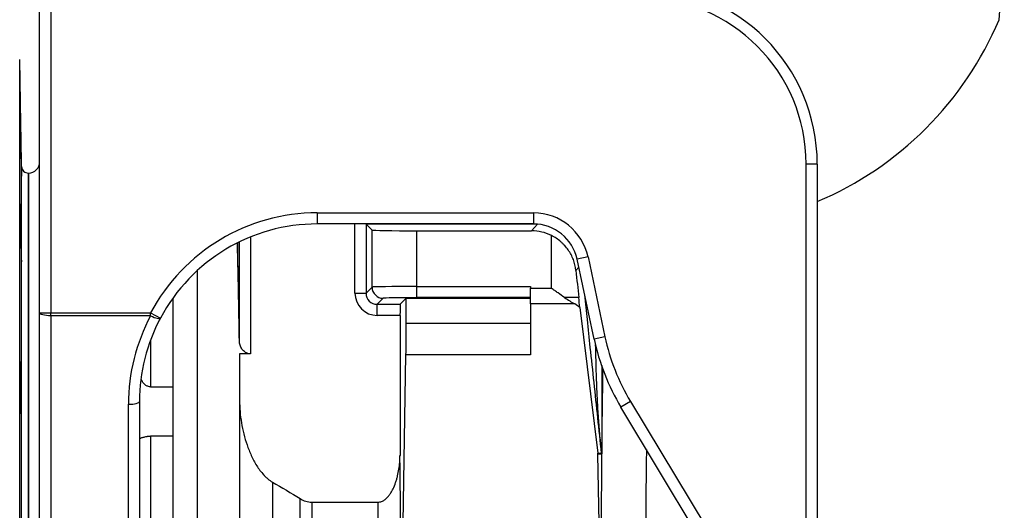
# Model space of a CAD drawing. Header units: millimetres. Extents: x 2703 to 14468, y 2068 to 15413.
# Tile 11 of 19: x 9648 to 11864, y 4264 to 5368. Entities that reach past the tile are written whole.
import ezdxf

# ---------------------------------------------------------------- set-up
doc = ezdxf.new("R2010")
doc.units = ezdxf.units.MM
doc.header["$LTSCALE"] = 5

msp = doc.modelspace()

# ---------------------------------------------------------------- linework, layer by layer
at = {"color": 7, "linetype": 'Continuous', "lineweight": 25}
for p, q in [((11851.8, 5368.3), (11863.5, 5509)), ((9692.6, 4708.6), (9692.6, 5418.3)), ((9717.6, 5418.3), (9717.6, 4708.6)), ((9652.1, 5038), (9647.9, 5278.6)), ((11417.6, 4118.8), (11417.6, 5043.3)), ((11442.6, 5043.3), (11417.6, 5043.3)), ((11442.6, 5043.3), (11442.6, 4118.8)), ((9667.6, 3818.3), (9667.6, 5023.3)), ((9667.6, 5023.3), (9667.6, 2613.3)), ((10317.6, 4933.8), (10804.1, 4933.8)), ((10317.6, 4933.8), (10317.6, 4908.8)), ((10804.1, 4933.8), (10804.1, 4908.8)), ((10804.1, 4908.8), (10317.6, 4908.8)), ((10427.2, 4908.8), (10427.3, 4908.6)), ((10427.3, 4908.6), (10440.9, 4895)), ((10427.3, 4908.6), (10427.3, 4753)), ((10440.9, 4766.6), (10440.9, 4895)), ((10540.9, 4893.3), (10799.8, 4893.3)), ((10540.9, 4893.3), (10540.9, 4767.9)), ((10844.3, 4764), (10844.3, 4882.9)), ((10142.2, 4645.5), (10142.2, 4868.2)), ((10926.8, 4834.4), (10902.4, 4829.2)), ((10926.8, 4834.4), (10964.9, 4655)), ((10940.5, 4649.8), (10902.4, 4829.2)), ((10047.6, 4803.9), (10047.6, 3826)), ((10427.3, 4753), (10440.9, 4766.6)), ((10540.9, 4767.9), (10797.6, 4767.9)), ((10540.9, 4767.9), (10540.9, 4742.9)), ((10797.6, 4767.9), (10797.6, 4764)), ((10797.6, 4764), (10844.3, 4764)), ((10797.6, 4728.7), (10797.6, 4764)), ((9992.6, 4741.9), (9992.6, 3466.2)), ((9992.6, 4741.9), (9992.6, 4542.2)), ((10402.3, 4753), (10427.3, 4753)), ((10465.9, 4741.6), (10452.3, 4728)), ((10517.6, 4741.6), (10504.1, 4728)), ((10517.6, 4741.6), (10797.6, 4741.6)), ((10517.6, 4684.7), (10517.6, 4741.6)), ((10797.6, 4742.9), (10540.9, 4742.9)), ((10452.3, 4728), (10504.1, 4728)), ((10452.3, 4703), (10452.3, 4728)), ((10896.9, 4728.7), (10797.6, 4728.7)), ((10797.6, 4728.7), (10797.6, 4614)), ((10908.4, 4720.5), (10948.6, 4392.9)), ((9692.6, 4708.6), (9717.6, 4708.6)), ((9692.6, 3459.2), (9692.6, 4708.6)), ((9717.6, 4708.6), (9942.6, 4708.6)), ((9717.6, 4702.1), (9717.6, 4708.6)), ((9942.6, 4702.1), (9717.6, 4702.1)), ((9717.6, 4702.1), (9717.6, 3452.7)), ((9942.6, 4708.6), (9964.6, 4696.9)), ((9942.6, 4702.1), (9942.6, 4708.6)), ((10503.7, 4703), (10452.3, 4703)), ((10503.7, 4703), (10503.7, 4388)), ((10797.6, 4684.7), (10517.6, 4684.7)), ((10964.9, 4655), (10940.5, 4649.8)), ((10167.2, 4616.4), (10142.6, 4616.4)), ((10142.6, 4616.4), (10142.6, 3826)), ((10510.5, 4236.4), (10517.1, 4614)), ((10797.6, 4614), (10517.1, 4614)), ((9942.6, 4542.2), (9992.6, 4542.2)), ((9892.6, 3452.7), (9892.6, 4503.1)), ((9917.6, 4509.6), (9917.6, 3571)), ((11022.3, 4509.3), (11000.9, 4496.4)), ((11022.3, 4509.3), (11191.6, 4227.7)), ((11170.1, 4214.8), (11000.9, 4496.4)), ((9942.6, 4431.3), (9942.6, 4118.4)), ((9992.6, 4431.3), (9942.6, 4431.3)), ((9992.6, 4431.3), (9992.6, 4118.4)), ((10948.6, 4392.9), (10957.2, 4393.4)), ((10957.4, 4390.8), (10948.8, 4390.3)), ((10951.5, 4236.4), (10948.8, 4390.3)), ((10216.7, 4327.9), (10216.7, 2722.3)), ((10279.2, 2739.1), (10279.2, 4290.7)), ((10305.1, 4282.8), (10305.1, 2742.5)), ((10305.1, 4282.8), (10454.4, 4282.8))]:
    msp.add_line(p, q, dxfattribs=at)
at = {"color": 8, "linetype": 'Continuous', "lineweight": 25}
for p, q in [((9647.9, 3818.3), (9647.9, 5278.6)), ((9652.1, 3818.3), (9652.1, 5038)), ((10402.3, 4753), (10402.3, 4908.8)), ((10809.8, 4908.6), (10427.3, 4908.6)), ((10799.8, 4893.3), (10813.3, 4908.3)), ((10167.2, 4879.4), (10167.2, 4616.4)), ((10139.1, 4811.8), (10139.1, 4866.7)), ((10906.1, 4811.4), (10899.5, 4804.1)), ((9942.6, 4648.1), (9942.6, 4542.2))]:
    msp.add_line(p, q, dxfattribs=at)
at = {"color": 7, "linetype": 'Continuous', "lineweight": 25, "flags": 128}
for points in [[(9717.6, 4702.1), (9712.7, 4702.3), (9708, 4702.6), (9703.7, 4703.2), (9699.9, 4704), (9696.8, 4705), (9694.5, 4706.1), (9693.1, 4707.3), (9692.6, 4708.6)], [(9942.6, 4702.1), (9946.6, 4700.2), (9950.5, 4698.6), (9954.1, 4697.3), (9957.3, 4696.4), (9960.1, 4695.9), (9962.3, 4695.8), (9963.8, 4696.1), (9964.6, 4696.9)], [(9892.6, 4503.1), (9897.5, 4503.3), (9902.2, 4503.6), (9906.5, 4504.2), (9910.3, 4505), (9913.4, 4506), (9915.7, 4507.1), (9917.1, 4508.4), (9917.6, 4509.6)]]:
    msp.add_lwpolyline(points, dxfattribs=at)
at = {"color": 7, "linetype": 'Continuous', "lineweight": 25}
for centre, radius, start, end in [((11042.6, 5043.3), 400, 0, 90), ((11042.6, 5043.3), 375, 0, 90), ((11142.6, 5668.3), 770, 292.9303, 337.0701), ((9667.1, 5038.3), 15, 181, 272.0879), ((9667.6, 5048.3), 25, 270, 0), ((10804.1, 4808.3), 125.4, 12, 90), ((10804.1, 4808.3), 100.4, 12, 90), ((10465.9, 4766.6), 25, 180.0204, 269.9796), ((11429.1, 4753.7), 474.6, 192, 211), ((11429.1, 4753.7), 499.6, 192, 211), ((10954.3, 4413.7), 3.57, 22.102, 77.9234), ((10932.4, 4390.8), 25, 0.0009, 5.9991), ((10933.2, 4390.7), 24.3, 0.1919, 5.8215)]:
    msp.add_arc(centre, radius, start, end, dxfattribs=at)
for centre, major_axis, ratio, start_param, end_param in [((10317.6, 4508.7), (0, 425.1), 0.999848, 0, 1.08113), ((10317.6, 4508.7), (0, 400.1), 0.999829, 0, 1.08113), ((10540.9, 4895.1), (100, 0), 0.017455, 3.159046, 4.712389), ((10799.8, 4793.3), (-66.9, -74.3), 0.999724, 3.41313, 3.874494), ((10125.6, 3818.3), (0, 1260), 0.017455, 5.620699, 5.694274), ((10125.6, 3818.3), (0, 1260), 0.017455, 5.428576, 5.620699), ((10844.3, 5343), (-100, 951.6), 0.001824, 2.172655, 2.252895), ((10540.9, 4766.6), (100, 0), 0.013091, 1.570796, 3.124139), ((10452.3, 4753), (35.4, 35.4), 0.999695, 2.356347, 3.926839), ((10452.3, 4753), (17.7, 17.7), 0.999087, 2.356347, 3.926839), ((10540.9, 4741.6), (75, 0), 0.017455, 1.570796, 3.124139), ((10844.3, 4741.6), (100, 0), 0.017455, 0.906056, 1.268749), ((10504.1, 4703), (0, 25), 0.017455, 0.017453, 1.570796), ((10317.6, 4503.1), (425, 0), 0.995496, 2.651926, 3.141593), ((10317.6, 4509.6), (400, 0), 0.995224, 2.651926, 3.141593), ((10515.9, 4684.7), (0, 100), 0.017455, 3.926991, 4.712389), ((10486.6, 3818.3), (0, 1130), 0.017455, 3.230204, 5.24081), ((10923.8, 4390.3), (18.4, -17.2), 0.982689, 0.759222, 0.863926), ((10975.4, 3818.3), (0, 1180), 0.017455, 1.064278, 3.056003), ((10436.6, 3818.3), (0, 1080), 0.018263, 3.230204, 5.157001)]:
    msp.add_ellipse(centre, major_axis=major_axis, ratio=ratio, start_param=start_param, end_param=end_param, dxfattribs=at)
at = {"color": 8, "linetype": 'Continuous', "lineweight": 25}
for centre, major_axis, ratio, start_param, end_param in [((10975.4, 3818.3), (0, 1180), 0.017455, 0.865919, 1.040562), ((11075.4, 3818.3), (0, 1080), 0.019071, 1.000494, 3.052981)]:
    msp.add_ellipse(centre, major_axis=major_axis, ratio=ratio, start_param=start_param, end_param=end_param, dxfattribs=at)
at = {"color": 7, "linetype": 'Continuous', "lineweight": 25}
for points, knots in [([(9651.8, 5035.1), (9651.9, 5032.1), (9651.9, 5029.4), (9651.9, 5025.9), (9652, 5024.8), (9652, 5022.8), (9652, 5021.8), (9652, 5019.4), (9652, 5018.2), (9652, 5016.9), (9652, 5016.6), (9652, 5016.2), (9652, 5016.1), (9652, 5016.1), (9652, 5016.5), (9651.9, 5017.7), (9651.9, 5018.3), (9651.9, 5019.5), (9651.8, 5020.9), (9651.8, 5022.7), (9651.7, 5024.7), (9651.7, 5025.8), (9651.6, 5029.4), (9651.6, 5032.1), (9651.5, 5036.6), (9651.4, 5038.1), (9651.4, 5041.5), (9651.3, 5043.2), (9651.2, 5048.5), (9651.2, 5052.2), (9651, 5058.1), (9651, 5060.1), (9650.9, 5064.2), (9650.9, 5066.3), (9650.8, 5072.5), (9650.7, 5076.7), (9650.6, 5085.3), (9650.5, 5089.5), (9650.4, 5095.8), (9650.4, 5097.8), (9650.3, 5101.9), (9650.3, 5103.9), (9650.2, 5109.9), (9650.1, 5113.6), (9650, 5118.9), (9650, 5120.6), (9650, 5123.9), (9650, 5125.5), (9649.9, 5130), (9649.9, 5132.7), (9649.8, 5136.3), (9649.8, 5137.4), (9649.8, 5139.4), (9649.8, 5141.2), (9649.8, 5142.6), (9649.8, 5143.9), (9649.8, 5144.4), (9649.8, 5145.7), (9649.8, 5146.1), (9649.8, 5146.1), (9649.8, 5146), (9649.8, 5145.6), (9649.8, 5145.2), (9649.9, 5144), (9649.9, 5142.8), (9650, 5140.3), (9650, 5139.4), (9650, 5137.4), (9650, 5136.3), (9650.1, 5132.8), (9650.2, 5130.1), (9650.3, 5125.6), (9650.3, 5124), (9650.4, 5120.7), (9650.4, 5117.3), (9650.5, 5113.7), (9650.6, 5109.9), (9650.6, 5108), (9650.7, 5102.1), (9650.8, 5098), (9650.9, 5089.7), (9651, 5085.4), (9651.2, 5076.9), (9651.2, 5072.7), (9651.3, 5066.4), (9651.4, 5064.3), (9651.4, 5060.2), (9651.5, 5056.2), (9651.6, 5052.4), (9651.6, 5048.7), (9651.6, 5046.8), (9651.7, 5041.5), (9651.8, 5038.2), (9651.8, 5035.1)], [0, 0, 0, 0, 0.03125, 0.03125, 0.046875, 0.046875, 0.0625, 0.0625, 0.09375, 0.09375, 0.109375, 0.109375, 0.125, 0.125, 0.15625, 0.15625, 0.171875, 0.171875, 0.1875, 0.203125, 0.203125, 0.21875, 0.21875, 0.25, 0.25, 0.265625, 0.265625, 0.28125, 0.28125, 0.3125, 0.3125, 0.328125, 0.328125, 0.34375, 0.34375, 0.375, 0.375, 0.40625, 0.40625, 0.421875, 0.421875, 0.4375, 0.4375, 0.46875, 0.46875, 0.484375, 0.484375, 0.5, 0.5, 0.53125, 0.53125, 0.546875, 0.546875, 0.5625, 0.578125, 0.578125, 0.59375, 0.59375, 0.625, 0.625, 0.640625, 0.640625, 0.65625, 0.65625, 0.6875, 0.6875, 0.703125, 0.703125, 0.71875, 0.71875, 0.75, 0.75, 0.765625, 0.765625, 0.78125, 0.796875, 0.796875, 0.8125, 0.8125, 0.84375, 0.84375, 0.875, 0.875, 0.90625, 0.90625, 0.921875, 0.921875, 0.9375, 0.953125, 0.953125, 0.96875, 0.96875, 1, 1, 1, 1]), ([(9652, 4842.9), (9652, 4839.8), (9652, 4837.1), (9652, 4833.6), (9652, 4832.5), (9652, 4830.5), (9652, 4829.6), (9652, 4827.1), (9652, 4825.9), (9651.9, 4824.7), (9651.9, 4824.4), (9651.9, 4823.9), (9651.8, 4823.8), (9651.8, 4823.8), (9651.7, 4824.2), (9651.6, 4825.5), (9651.6, 4826), (9651.6, 4827.2), (9651.5, 4828.7), (9651.4, 4830.5), (9651.4, 4832.5), (9651.3, 4833.6), (9651.2, 4837.2), (9651.2, 4839.8), (9651, 4844.3), (9651, 4845.9), (9650.9, 4849.2), (9650.9, 4850.9), (9650.8, 4856.2), (9650.7, 4860), (9650.6, 4865.9), (9650.6, 4867.9), (9650.5, 4872), (9650.5, 4874), (9650.4, 4880.3), (9650.3, 4884.5), (9650.2, 4893.1), (9650.1, 4897.3), (9650, 4903.5), (9650, 4905.6), (9650, 4909.7), (9650, 4911.7), (9649.9, 4917.6), (9649.9, 4921.4), (9649.8, 4926.7), (9649.8, 4928.4), (9649.8, 4931.7), (9649.8, 4933.3), (9649.8, 4937.8), (9649.8, 4940.5), (9649.8, 4944), (9649.8, 4945.1), (9649.8, 4947.1), (9649.8, 4949), (9649.8, 4950.4), (9649.8, 4951.6), (9649.8, 4952.2), (9649.9, 4953.4), (9649.9, 4953.8), (9650, 4953.8), (9650, 4953.7), (9650, 4953.3), (9650, 4953), (9650.1, 4951.8), (9650.2, 4950.5), (9650.3, 4948.1), (9650.3, 4947.2), (9650.4, 4945.2), (9650.4, 4944.1), (9650.5, 4940.5), (9650.6, 4937.9), (9650.7, 4933.3), (9650.7, 4931.7), (9650.8, 4928.5), (9650.9, 4925.1), (9650.9, 4921.4), (9651, 4917.7), (9651, 4915.7), (9651.2, 4909.8), (9651.2, 4905.8), (9651.4, 4897.4), (9651.4, 4893.1), (9651.6, 4884.6), (9651.6, 4880.4), (9651.7, 4874.1), (9651.7, 4872.1), (9651.8, 4868), (9651.8, 4864), (9651.9, 4860.2), (9651.9, 4856.4), (9651.9, 4854.6), (9652, 4849.2), (9652, 4845.9), (9652, 4842.9)], [0, 0, 0, 0, 0.03125, 0.03125, 0.046875, 0.046875, 0.0625, 0.0625, 0.09375, 0.09375, 0.109375, 0.109375, 0.125, 0.125, 0.15625, 0.15625, 0.171875, 0.171875, 0.1875, 0.203125, 0.203125, 0.21875, 0.21875, 0.25, 0.25, 0.265625, 0.265625, 0.28125, 0.28125, 0.3125, 0.3125, 0.328125, 0.328125, 0.34375, 0.34375, 0.375, 0.375, 0.40625, 0.40625, 0.421875, 0.421875, 0.4375, 0.4375, 0.46875, 0.46875, 0.484375, 0.484375, 0.5, 0.5, 0.53125, 0.53125, 0.546875, 0.546875, 0.5625, 0.578125, 0.578125, 0.59375, 0.59375, 0.625, 0.625, 0.640625, 0.640625, 0.65625, 0.65625, 0.6875, 0.6875, 0.703125, 0.703125, 0.71875, 0.71875, 0.75, 0.75, 0.765625, 0.765625, 0.78125, 0.796875, 0.796875, 0.8125, 0.8125, 0.84375, 0.84375, 0.875, 0.875, 0.90625, 0.90625, 0.921875, 0.921875, 0.9375, 0.953125, 0.953125, 0.96875, 0.96875, 1, 1, 1, 1]), ([(10899.5, 4804.1), (10898.6, 4812.6), (10896.7, 4820.7), (10892.3, 4832.3), (10890.5, 4836.2), (10886.7, 4843.5), (10884.5, 4847), (10879.8, 4853.7), (10877.2, 4857), (10873, 4861.6), (10871.5, 4863.1), (10868.6, 4866.1), (10867, 4867.5), (10862.3, 4871.6), (10858.9, 4874.1), (10851.9, 4878.8), (10848.2, 4880.9), (10844.3, 4882.9)], [0, 0, 0, 0, 0.25, 0.25, 0.375, 0.375, 0.5, 0.5, 0.625, 0.625, 0.6875, 0.6875, 0.75, 0.75, 0.875, 0.875, 1, 1, 1, 1]), ([(10874.1, 4743.2), (10869.2, 4746.6), (10864.2, 4750), (10856.8, 4755.2), (10854.3, 4757), (10850.6, 4759.6), (10849.3, 4760.5), (10846.8, 4762.2), (10845.6, 4763.1), (10844.3, 4764)], [0, 0, 0, 0, 0.5, 0.5, 0.75, 0.75, 0.875, 0.875, 1, 1, 1, 1]), ([(10874.1, 4743.2), (10878, 4740.7), (10881.9, 4738.1), (10889.4, 4733.2), (10893.2, 4730.9), (10896.9, 4728.7)], [0, 0, 0, 0, 0.5, 0.5, 1, 1, 1, 1]), ([(10167.2, 4616.4), (10165.1, 4616.4), (10163, 4616.7), (10159.1, 4617.9), (10157.3, 4618.8), (10154.1, 4620.8), (10152.7, 4622), (10150.1, 4624.5), (10149, 4625.9), (10147, 4628.7), (10146.2, 4630.1), (10144.7, 4633.1), (10144.1, 4634.6), (10142.7, 4639.2), (10142.2, 4642.4), (10142.2, 4645.5)], [0, 0, 0, 0, 0.125, 0.125, 0.25, 0.25, 0.375, 0.375, 0.5, 0.5, 0.625, 0.625, 0.75, 0.75, 1, 1, 1, 1]), ([(9652, 4487.6), (9652, 4484.6), (9652, 4481.9), (9651.9, 4478.4), (9651.9, 4477.3), (9651.9, 4475.3), (9651.8, 4474.4), (9651.8, 4471.9), (9651.7, 4470.7), (9651.6, 4469.4), (9651.6, 4469.1), (9651.6, 4468.7), (9651.5, 4468.6), (9651.4, 4468.6), (9651.4, 4469), (9651.3, 4470.3), (9651.2, 4470.8), (9651.2, 4472), (9651.1, 4473.5), (9651, 4475.3), (9650.9, 4477.3), (9650.9, 4478.4), (9650.8, 4481.9), (9650.7, 4484.6), (9650.6, 4489.1), (9650.6, 4490.7), (9650.5, 4494), (9650.5, 4495.7), (9650.4, 4501), (9650.3, 4504.8), (9650.2, 4510.7), (9650.2, 4512.7), (9650.1, 4516.8), (9650.1, 4518.8), (9650, 4525.1), (9650, 4529.3), (9649.9, 4537.9), (9649.9, 4542.1), (9649.8, 4548.3), (9649.8, 4550.4), (9649.8, 4554.5), (9649.8, 4556.5), (9649.8, 4562.4), (9649.8, 4566.1), (9649.8, 4571.4), (9649.8, 4573.2), (9649.8, 4576.5), (9649.8, 4578.1), (9649.8, 4582.6), (9649.8, 4585.2), (9649.8, 4588.8), (9649.9, 4589.9), (9649.9, 4591.9), (9649.9, 4593.7), (9650, 4595.2), (9650, 4596.4), (9650, 4596.9), (9650.1, 4598.2), (9650.2, 4598.6), (9650.3, 4598.6), (9650.3, 4598.5), (9650.4, 4598.1), (9650.4, 4597.8), (9650.5, 4596.5), (9650.6, 4595.3), (9650.7, 4592.9), (9650.7, 4592), (9650.8, 4589.9), (9650.8, 4588.8), (9650.9, 4585.3), (9651, 4582.6), (9651.1, 4578.1), (9651.2, 4576.5), (9651.2, 4573.2), (9651.3, 4569.8), (9651.4, 4566.2), (9651.4, 4562.4), (9651.5, 4560.5), (9651.6, 4554.6), (9651.6, 4550.5), (9651.7, 4542.2), (9651.8, 4537.9), (9651.9, 4529.4), (9651.9, 4525.2), (9651.9, 4518.9), (9652, 4516.8), (9652, 4512.7), (9652, 4508.8), (9652, 4504.9), (9652, 4501.2), (9652, 4499.3), (9652, 4494), (9652, 4490.7), (9652, 4487.6)], [0, 0, 0, 0, 0.03125, 0.03125, 0.046875, 0.046875, 0.0625, 0.0625, 0.09375, 0.09375, 0.109375, 0.109375, 0.125, 0.125, 0.15625, 0.15625, 0.171875, 0.171875, 0.1875, 0.203125, 0.203125, 0.21875, 0.21875, 0.25, 0.25, 0.265625, 0.265625, 0.28125, 0.28125, 0.3125, 0.3125, 0.328125, 0.328125, 0.34375, 0.34375, 0.375, 0.375, 0.40625, 0.40625, 0.421875, 0.421875, 0.4375, 0.4375, 0.46875, 0.46875, 0.484375, 0.484375, 0.5, 0.5, 0.53125, 0.53125, 0.546875, 0.546875, 0.5625, 0.578125, 0.578125, 0.59375, 0.59375, 0.625, 0.625, 0.640625, 0.640625, 0.65625, 0.65625, 0.6875, 0.6875, 0.703125, 0.703125, 0.71875, 0.71875, 0.75, 0.75, 0.765625, 0.765625, 0.78125, 0.796875, 0.796875, 0.8125, 0.8125, 0.84375, 0.84375, 0.875, 0.875, 0.90625, 0.90625, 0.921875, 0.921875, 0.9375, 0.953125, 0.953125, 0.96875, 0.96875, 1, 1, 1, 1]), ([(9942.6, 4542.2), (9941, 4542.3), (9937.2, 4542.7), (9931, 4545.9), (9925, 4551.5), (9922.5, 4556.9), (9921.3, 4559.4)], [0, 0, 0, 0, 0.170055, 0.386546, 0.706073, 1, 1, 1, 1]), ([(10142.6, 4512.2), (10142.6, 4503.6), (10143, 4495.1), (10144.4, 4478), (10145.5, 4469.6), (10148.3, 4452.8), (10150, 4444.5), (10154.1, 4427.9), (10156.6, 4419.7), (10162.2, 4403.4), (10165.4, 4395.4), (10170.8, 4383.7), (10172.7, 4379.8), (10176.8, 4372.3), (10179, 4368.5), (10183.6, 4361.2), (10186, 4357.7), (10191.2, 4350.8), (10193.9, 4347.5), (10198.2, 4342.8), (10199.8, 4341.2), (10202.9, 4338.2), (10204.5, 4336.8), (10209.5, 4332.6), (10213, 4330.1), (10216.7, 4327.9)], [0, 0, 0, 0, 0.125, 0.125, 0.25, 0.25, 0.375, 0.375, 0.5, 0.5, 0.625, 0.625, 0.6875, 0.6875, 0.75, 0.75, 0.8125, 0.8125, 0.875, 0.875, 0.90625, 0.90625, 0.9375, 0.9375, 1, 1, 1, 1]), ([(9917.6, 4426.1), (9917.6, 4426.1), (9917.8, 4426.2), (9918.4, 4426.4), (9918.8, 4426.6), (9919.9, 4427), (9920.6, 4427.2), (9922.3, 4427.8), (9923.2, 4428.1), (9925.3, 4428.7), (9926.5, 4429), (9929.1, 4429.7), (9930.5, 4430), (9932.9, 4430.5), (9933.7, 4430.6), (9935.3, 4430.8), (9936.2, 4431), (9938, 4431.1), (9938.9, 4431.2), (9940.7, 4431.3), (9941.7, 4431.3), (9942.6, 4431.3)], [0, 0, 0, 0, 0.125, 0.125, 0.25, 0.25, 0.375, 0.375, 0.5, 0.5, 0.625, 0.625, 0.75, 0.75, 0.8125, 0.8125, 0.875, 0.875, 0.9375, 0.9375, 1, 1, 1, 1]), ([(10957.3, 4393.2), (10957.3, 4393.1), (10957.3, 4393.1), (10957.3, 4393.1), (10957.3, 4393.2), (10957.3, 4393.3), (10957.3, 4393.3), (10957.3, 4393.5), (10957.3, 4393.6), (10957.2, 4394), (10957.2, 4394.3), (10957.1, 4395), (10957.1, 4395.5), (10956.9, 4397), (10956.8, 4398), (10956.6, 4401.1), (10956.4, 4403.1), (10955.8, 4409.1), (10955.4, 4413.2), (10955, 4417.2)], [0, 0, 0, 0, 0.003906, 0.003906, 0.007812, 0.007812, 0.015625, 0.015625, 0.03125, 0.03125, 0.0625, 0.0625, 0.125, 0.125, 0.25, 0.25, 0.5, 0.5, 1, 1, 1, 1]), ([(10957.6, 4415.1), (10957.6, 4412.8), (10957.6, 4410.6), (10957.6, 4406.1), (10957.6, 4403.9), (10957.6, 4400.6), (10957.6, 4399.5), (10957.6, 4397.4), (10957.6, 4396.3), (10957.6, 4394.3), (10957.5, 4393.3), (10957.5, 4391.9), (10957.5, 4391.5), (10957.5, 4390.9), (10957.4, 4390.7), (10957.4, 4390.8)], [0, 0, 0, 0, 0.25, 0.25, 0.5, 0.5, 0.625, 0.625, 0.75, 0.75, 0.875, 0.875, 0.9375, 0.9375, 1, 1, 1, 1]), ([(10454.4, 4282.8), (10457.1, 4282.8), (10459.7, 4283.3), (10464.6, 4285.1), (10466.9, 4286.4), (10470.1, 4288.7), (10471.2, 4289.5), (10473.1, 4291.2), (10474.1, 4292.1), (10476.8, 4294.9), (10478.4, 4297), (10481.5, 4301.2), (10483, 4303.4), (10485.6, 4307.9), (10486.8, 4310.2), (10490.2, 4317.2), (10492.2, 4322), (10494.7, 4329.4), (10495.5, 4331.9), (10497, 4336.9), (10497.6, 4339.4), (10499.5, 4346.9), (10500.4, 4352), (10502.8, 4367.3), (10503.7, 4377.6), (10503.7, 4388)], [0, 0, 0, 0, 0.0625, 0.0625, 0.125, 0.125, 0.15625, 0.15625, 0.1875, 0.1875, 0.25, 0.25, 0.3125, 0.3125, 0.375, 0.375, 0.5, 0.5, 0.5625, 0.5625, 0.625, 0.625, 0.75, 0.75, 1, 1, 1, 1]), ([(10279.2, 4290.7), (10283.1, 4288.3), (10287.2, 4286.3), (10293.7, 4284.3), (10296, 4283.7), (10300.5, 4283), (10302.8, 4282.8), (10305.1, 4282.8)], [0, 0, 0, 0, 0.5, 0.5, 0.75, 0.75, 1, 1, 1, 1])]:
    msp.add_open_spline(points, degree=3, knots=knots, dxfattribs=at)
for points in [[(10908.4, 4720.5), (10907.6, 4728), (10906.8, 4735.4), (10906, 4742.9)], [(10908.4, 4720.5), (10904.9, 4723.4), (10901, 4726.2), (10896.9, 4728.7)], [(10957.2, 4393.4), (10957.2, 4393.4), (10957.3, 4393.3), (10957.3, 4393.2)], [(10957.4, 4390.8), (10957.4, 4390.9), (10957.4, 4390.8), (10957.4, 4390.8)], [(10216.7, 4327.9), (10237.7, 4315.8), (10258.5, 4303.4), (10279.2, 4290.7)]]:
    msp.add_open_spline(points, degree=3, dxfattribs=at)
at = {"color": 8, "linetype": 'Continuous', "lineweight": 25}
for points, knots in [([(10957.3, 4393.2), (10954.5, 4419.6), (10948.9, 4472.6), (10940.4, 4551.9), (10932.6, 4625.4), (10925.5, 4691.2), (10921.3, 4730.7), (10919.3, 4749.3)], [0, 0, 0, 0, 0.221996, 0.444716, 0.667887, 0.843103, 1, 1, 1, 1]), ([(10955, 4417.2), (10954.9, 4418.9), (10954.1, 4427.2), (10952.2, 4448.8), (10949.7, 4482), (10947.9, 4515.3), (10946.4, 4548.6), (10945.1, 4586.9), (10944.3, 4618.5), (10943.9, 4636.8)], [0, 0, 0, 0, 0.022737, 0.113688, 0.295595, 0.477502, 0.568452, 0.750354, 1, 1, 1, 1]), ([(10957.8, 4590.2), (10957.8, 4586.9), (10957.8, 4573.5), (10957.8, 4550.2), (10957.8, 4512.7), (10957.7, 4476.3), (10957.7, 4441.2), (10957.6, 4423.8), (10957.6, 4415.1)], [0, 0, 0, 0, 0.056718, 0.227562, 0.398409, 0.698555, 0.849051, 1, 1, 1, 1])]:
    msp.add_open_spline(points, degree=3, knots=knots, dxfattribs=at)

doc.saveas('drawing.dxf')
